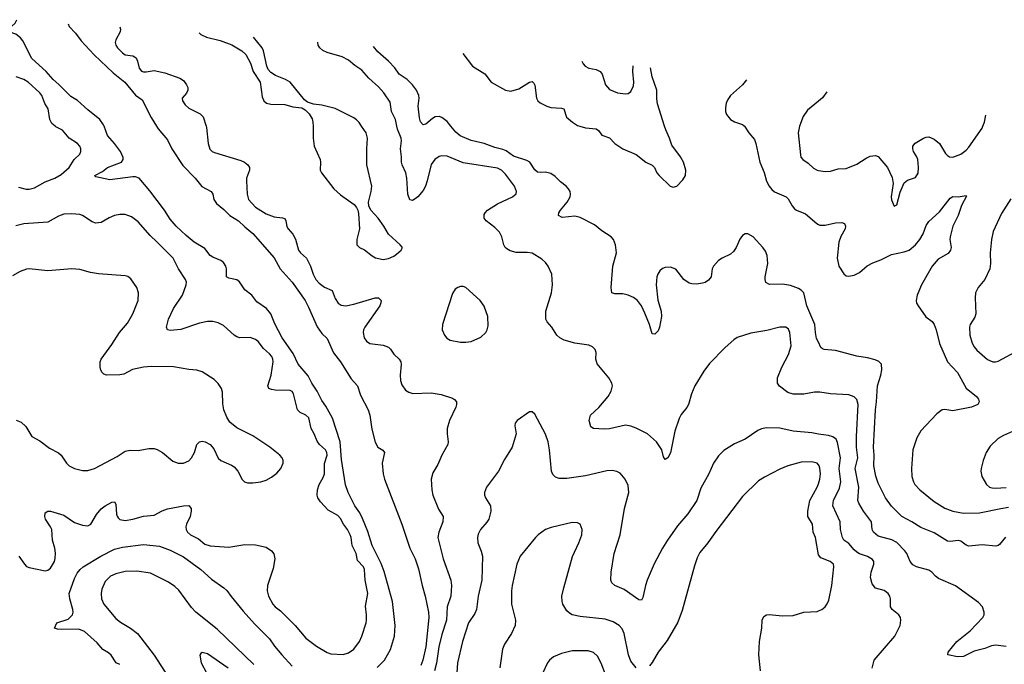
# Model space of a CAD drawing. Header units: inches. Extents: x 1308439 to 1441336, y 959892 to 1036309.
# Tile 159 of 167: x 1403999 to 1411397, y 1025959 to 1030800. Entities that reach past the tile are written whole.
import ezdxf

# ---------------------------------------------------------------- set-up
doc = ezdxf.new("R2010")
doc.units = ezdxf.units.IN
doc.header["$MEASUREMENT"] = 0
for name, color, linetype in [('B4002', 7, 'Continuous'), ('B4003', 7, 'Continuous'), ('B4012', 7, 'Continuous'), ('B4013', 7, 'Continuous')]:
    doc.layers.add(name, color=color, linetype=linetype)

msp = doc.modelspace()

# ---------------------------------------------------------------- linework, layer by layer
at = {"layer": 'B4002', "color": 6}
for points, elevation in [([(1403990, 1029541.9), (1404046.5, 1029526.5), (1404070, 1029526.5), (1404110, 1029537.3), (1404190, 1029582.8), (1404263.6, 1029610), (1404310, 1029637.6), (1404371.1, 1029688.9), (1404408.6, 1029751.4), (1404449.9, 1029790), (1404458.2, 1029810), (1404458.2, 1029830), (1404450.3, 1029850), (1404432.6, 1029870), (1404370.8, 1029910.8), (1404320.9, 1029970), (1404270, 1029994.9), (1404264.4, 1030000)], 2500), ([(1406685.1, 1025934.9), (1406739.1, 1025990), (1406785, 1026070), (1406814, 1026170), (1406820.2, 1026250), (1406801.2, 1026430), (1406736.6, 1026656.6), (1406714.9, 1026714.9), (1406646.7, 1026850), (1406615.2, 1026955.2), (1406574.3, 1027054.3), (1406555.3, 1027095.3), (1406518.2, 1027150), (1406467.8, 1027250), (1406446.9, 1027306.9), (1406417.6, 1027497.6), (1406408, 1027630), (1406348.4, 1027808.4), (1406298.3, 1027898.3), (1406270, 1027939.9), (1406234.2, 1028010), (1406192.7, 1028070), (1406166.5, 1028126.5), (1406090, 1028212.1), (1406052.4, 1028292.4), (1405971.5, 1028411.5), (1405916.4, 1028516.4), (1405886.6, 1028590), (1405852.4, 1028630), (1405781.3, 1028681.3), (1405744, 1028730), (1405691.2, 1028771.2), (1405650, 1028832.2), (1405630, 1028845.5), (1405570, 1028858.4), (1405552.7, 1028870), (1405553.3, 1028930), (1405548.5, 1028950), (1405530, 1028975.4), (1405510, 1028991), (1405450, 1029015.7), (1405430.7, 1029030), (1405390, 1029082.5), (1405309.2, 1029130), (1405250, 1029178.6), (1405175.5, 1029250), (1405130, 1029301.7), (1405086.1, 1029370), (1404976.1, 1029516.1), (1404896.5, 1029610), (1404870, 1029620.2), (1404850, 1029619.7), (1404676.6, 1029596.6), (1404570, 1029620.3), (1404564.3, 1029630), (1404619.9, 1029660.1), (1404658.4, 1029690), (1404763, 1029730), (1404776.6, 1029750), (1404775.2, 1029764.8), (1404755.3, 1029810), (1404710.4, 1029870.4), (1404657.7, 1029930), (1404632.5, 1030000)], 2400), ([(1405027, 1030000), (1405039.8, 1029979.8), (1405110, 1029898.2), (1405142.1, 1029830), (1405225.5, 1029705.5), (1405317.6, 1029610), (1405368, 1029548), (1405437.9, 1029510), (1405449.2, 1029489.2), (1405457.6, 1029450), (1405478.6, 1029418.6), (1405533.7, 1029373.7), (1405577.4, 1029330), (1405643.5, 1029290), (1405690, 1029243.4), (1405750, 1029194.2), (1405910, 1029011.5), (1405955, 1028930), (1406046.8, 1028830), (1406143.8, 1028690), (1406170, 1028639.9), (1406233.3, 1028493.3), (1406270, 1028444.1), (1406310, 1028405.8), (1406357.4, 1028297.4), (1406410, 1028230), (1406490, 1028103.9), (1406537.9, 1028050), (1406560.5, 1027980.5), (1406617, 1027870), (1406628.5, 1027830), (1406643.8, 1027723.8), (1406670, 1027626.5), (1406690, 1027588.9), (1406727.1, 1027567.1), (1406738.9, 1027550), (1406723.1, 1027470), (1406730.8, 1027390), (1406739.2, 1027350), (1406869.4, 1027010), (1406931.4, 1026830), (1406970.8, 1026750), (1406995.2, 1026675.2), (1407021.9, 1026550), (1407046.4, 1026470), (1407069.4, 1026350), (1407072.7, 1026310), (1407051.7, 1026090), (1407026.7, 1025990), (1407011.8, 1025950)], 2400), ([(1405399.7, 1030000), (1405402.9, 1029990), (1405415.4, 1029870), (1405428.5, 1029828.5), (1405445.1, 1029810), (1405461.7, 1029801.7), (1405661.5, 1029741.5), (1405689, 1029729), (1405713.1, 1029710), (1405724.6, 1029690), (1405725.3, 1029670), (1405703.9, 1029610), (1405702.4, 1029590), (1405706.8, 1029490), (1405719.2, 1029450), (1405770, 1029392.1), (1405850, 1029342.4), (1405910, 1029319), (1405972.3, 1029312.3), (1405990, 1029305.9), (1405999.1, 1029290), (1406006.4, 1029246.4), (1406014.9, 1029230), (1406050, 1029188.3), (1406070, 1029150.9), (1406094.2, 1029070), (1406108.8, 1029050), (1406153.6, 1029010), (1406184, 1028950), (1406203.4, 1028890), (1406223.4, 1028850), (1406250, 1028821.7), (1406290, 1028791.8), (1406347.3, 1028767.3), (1406370, 1028705.3), (1406391.5, 1028671.5), (1406415, 1028655), (1406450, 1028651.6), (1406510, 1028663.6), (1406670, 1028711.6), (1406693.8, 1028710), (1406710, 1028696.9), (1406714.2, 1028690), (1406712.8, 1028672.8), (1406704.1, 1028650), (1406591.6, 1028490), (1406582.7, 1028470), (1406580.8, 1028450), (1406587.9, 1028410), (1406605, 1028385), (1406629.4, 1028369.4), (1406730, 1028355.5), (1406770, 1028339.9), (1406785.3, 1028325.3), (1406810, 1028287.6), (1406850.1, 1028250), (1406861.5, 1028230), (1406866, 1028210), (1406857.2, 1028130), (1406859.1, 1028090), (1406870, 1028058.5), (1406897.6, 1028017.6), (1406921.7, 1028001.7), (1406952.6, 1027992.6), (1407090, 1027996.7), (1407165.7, 1027985.7), (1407250, 1027958.1), (1407267.1, 1027947.1), (1407280.1, 1027930), (1407281.4, 1027910), (1407276.2, 1027890), (1407227.9, 1027790), (1407211.1, 1027730), (1407210.7, 1027690), (1407218.9, 1027630), (1407215.3, 1027610), (1407170.1, 1027530), (1407141.4, 1027458.6), (1407102.7, 1027397.3), (1407090.4, 1027350), (1407095.3, 1027270), (1407103.5, 1027230), (1407144.6, 1027124.6), (1407180.2, 1027070), (1407178.3, 1027030), (1407147.4, 1026950), (1407140.8, 1026910), (1407180.5, 1026750), (1407239, 1026590), (1407242.6, 1026550), (1407237.4, 1026470), (1407210.2, 1026389.8), (1407205.8, 1026290), (1407170, 1026182), (1407148.6, 1026090), (1407131.7, 1025968.4), (1407115.9, 1025910)], 2500), ([(1406202.8, 1030000), (1406203.6, 1029910), (1406210.8, 1029850), (1406257.4, 1029750), (1406260.2, 1029730), (1406255.6, 1029670), (1406266.4, 1029650), (1406358.5, 1029530), (1406410, 1029485.2), (1406511.8, 1029411.8), (1406530.3, 1029390), (1406540.3, 1029370), (1406545.4, 1029345.4), (1406551.1, 1029230), (1406532.2, 1029150), (1406531.6, 1029110), (1406552, 1029090), (1406590, 1029071.6), (1406646.6, 1029026.6), (1406672.5, 1029012.5), (1406730, 1028999.4), (1406770, 1029006.8), (1406810, 1029025), (1406830, 1029039.3), (1406864.7, 1029070), (1406874.8, 1029090), (1406858.3, 1029110), (1406769, 1029189), (1406734.4, 1029250), (1406692.5, 1029310), (1406637.8, 1029370), (1406623.3, 1029403.3), (1406620.7, 1029430), (1406640.1, 1029510), (1406644.1, 1029550), (1406607.4, 1029710), (1406606.4, 1029830), (1406612.7, 1029910), (1406602.1, 1029950), (1406568.3, 1030000)], 2600), ([(1410000, 1028002.7), (1409970, 1028002.7), (1409890, 1027987.6), (1409810, 1027987.3), (1409770, 1028001.1), (1409707.6, 1028047.6), (1409693.8, 1028070), (1409692.8, 1028110), (1409724.6, 1028190), (1409775.5, 1028284.5), (1409795.6, 1028350), (1409786.7, 1028450), (1409775.1, 1028475.1), (1409754.4, 1028490), (1409710, 1028490.9), (1409613.5, 1028466.5), (1409493.8, 1028446.2), (1409390, 1028412.6), (1409364.4, 1028395.6), (1409300.7, 1028339.3), (1409183.1, 1028216.9), (1409138.4, 1028161.6), (1409070.8, 1028049.2), (1409045.8, 1027990), (1409024.2, 1027910), (1409012.2, 1027887.8), (1408970, 1027834.4), (1408954.9, 1027805.1), (1408921.8, 1027710), (1408890, 1027546.5), (1408870, 1027508.8), (1408850, 1027497), (1408837.2, 1027517.2), (1408823.7, 1027570), (1408784, 1027630), (1408715, 1027690), (1408630, 1027733.3), (1408590, 1027748.3), (1408550, 1027754.2), (1408430, 1027728.4), (1408390, 1027724.6), (1408310.4, 1027730.4), (1408290, 1027743.5), (1408278.9, 1027790), (1408287.4, 1027830), (1408350, 1027886.7), (1408420.1, 1027970), (1408444.1, 1028010), (1408452.2, 1028050), (1408447.7, 1028070), (1408426.3, 1028110), (1408336.7, 1028216.7), (1408328.5, 1028250), (1408330, 1028301.2), (1408322.5, 1028322.5), (1408302.4, 1028342.4), (1408274.6, 1028354.5), (1408170, 1028371.4), (1408090, 1028393.9), (1408058.5, 1028410), (1408036.1, 1028430), (1407996.4, 1028490), (1407961.1, 1028530), (1407951.4, 1028551.4), (1407953.4, 1028610), (1407993.8, 1028750), (1408002.2, 1028810), (1407998.5, 1028890), (1407970, 1028948.1), (1407950, 1028975.4), (1407922.1, 1029002.1), (1407850, 1029045.5), (1407812.3, 1029052.3), (1407730, 1029052.9), (1407684.6, 1029064.6), (1407658.7, 1029078.7), (1407647.2, 1029090), (1407637.8, 1029110), (1407622.2, 1029170), (1407604.5, 1029204.5), (1407570, 1029239.9), (1407503.6, 1029290), (1407489.9, 1029310), (1407490, 1029336.5), (1407495.4, 1029350), (1407513.3, 1029370), (1407590, 1029418.2), (1407702, 1029470), (1407728.5, 1029491.5), (1407731.9, 1029510), (1407715.7, 1029550), (1407650, 1029641.3), (1407619.9, 1029670), (1407590, 1029684.8), (1407330, 1029724.8), (1407210, 1029774.3), (1407170, 1029778), (1407150, 1029772), (1407117.1, 1029750), (1407090, 1029713.7), (1407061.7, 1029590), (1407047.5, 1029550), (1407030, 1029517.8), (1406990, 1029469.5), (1406970, 1029453.9), (1406950, 1029443.2), (1406930, 1029446.6), (1406916, 1029490), (1406907.1, 1029610), (1406899.9, 1029650), (1406872.2, 1029710), (1406867.3, 1029730), (1406868.6, 1029770), (1406861.3, 1029830), (1406866.8, 1029890), (1406864.3, 1029910), (1406837.6, 1029977.6), (1406832.9, 1030000)], 2500), ([(1410000, 1028378.1), (1409986.6, 1028406.6), (1409977.4, 1028450), (1409973.5, 1028510), (1409912.7, 1028650), (1409890, 1028749.9), (1409870.4, 1028770), (1409850, 1028782.4), (1409790, 1028803.5), (1409730, 1028814.1), (1409632.2, 1028812.2), (1409606.3, 1028826.3), (1409599.7, 1028850), (1409601, 1028870), (1409621.3, 1028970), (1409615.6, 1029030), (1409602.2, 1029062.2), (1409584, 1029090), (1409510, 1029169.2), (1409470, 1029192.2), (1409450, 1029191.7), (1409430, 1029179.5), (1409410, 1029151.3), (1409382.1, 1029090), (1409361.5, 1029058.5), (1409339.7, 1029040.3), (1409277.2, 1029010), (1409250, 1028991.2), (1409211.3, 1028950), (1409203.2, 1028930), (1409193.6, 1028870), (1409175.2, 1028844.8), (1409150, 1028827.1), (1409130, 1028820.3), (1409085, 1028815), (1409050, 1028816.2), (1409030, 1028821.8), (1408988.1, 1028850), (1408930, 1028926), (1408890, 1028942.3), (1408850, 1028939.9), (1408829.2, 1028930.8), (1408810, 1028915), (1408792.8, 1028890), (1408785.2, 1028870), (1408780.3, 1028810), (1408794.6, 1028694.6), (1408819.6, 1028610), (1408820.1, 1028570), (1408807.2, 1028490), (1408797, 1028463), (1408770, 1028437.2), (1408750, 1028439.7), (1408730.6, 1028510), (1408697.1, 1028597.1), (1408669.9, 1028650), (1408640.1, 1028690), (1408610, 1028714.7), (1408570, 1028731), (1408530, 1028740.5), (1408470, 1028740.7), (1408449.2, 1028750), (1408442.5, 1028790), (1408455, 1028950), (1408482.1, 1029050), (1408476.2, 1029110), (1408461.1, 1029150), (1408442.7, 1029170), (1408373.5, 1029213.5), (1408319, 1029259), (1408210, 1029315.4), (1408170, 1029323.8), (1408075.5, 1029315.5), (1408047.4, 1029330), (1408050.4, 1029350), (1408062.1, 1029370), (1408111.8, 1029430), (1408135.2, 1029470), (1408138.3, 1029490), (1408134.4, 1029510), (1408123.7, 1029530), (1408105, 1029550), (1408062.9, 1029582.9), (1408023.5, 1029623.5), (1407990, 1029644.8), (1407950, 1029656.1), (1407910, 1029652.2), (1407890, 1029655.3), (1407870, 1029672.9), (1407832.5, 1029730), (1407810, 1029742.7), (1407710, 1029774.2), (1407654.3, 1029814.3), (1407630, 1029825.5), (1407570, 1029840.8), (1407490, 1029870.9), (1407390, 1029893.3), (1407308.4, 1029928.4), (1407275.3, 1029955.3), (1407238.7, 1030000)], 2400), ([(1408208.1, 1030000), (1408250, 1029987.2), (1408330, 1029981.7), (1408347.2, 1029967.2), (1408372.2, 1029932.2), (1408430, 1029913.3), (1408470, 1029871.2), (1408530, 1029830.4), (1408630, 1029787.9), (1408703.4, 1029730), (1408750, 1029708.9), (1408768.5, 1029690), (1408787.2, 1029650), (1408803.3, 1029630), (1408886.4, 1029550), (1408910, 1029541.3), (1408936.8, 1029550), (1408982.5, 1029597.5), (1409000.6, 1029630), (1409004.2, 1029670), (1408985.9, 1029730), (1408965.2, 1029770), (1408898.9, 1029858.9), (1408882.3, 1029910), (1408853.6, 1029973.6), (1408845.1, 1030000)], 2400), ([(1409444.5, 1030000), (1409477.3, 1029950), (1409521, 1029901), (1409531.2, 1029871.2), (1409559.2, 1029730), (1409592.9, 1029652.8), (1409610, 1029587.6), (1409630, 1029550.1), (1409650, 1029525), (1409670, 1029508.3), (1409757.2, 1029470), (1409773.8, 1029453.8), (1409802.7, 1029402.7), (1409820.9, 1029380.9), (1409836.1, 1029370), (1409902.9, 1029342.9), (1409988.6, 1029268.6), (1410000, 1029262.3)], 2400), ([(1409857.9, 1030000), (1409848.6, 1029950), (1409864.7, 1029784.7), (1409868.9, 1029768.9), (1409882.8, 1029750), (1409922.3, 1029722.3), (1409964.3, 1029684.3), (1409990, 1029669.5), (1410000, 1029667.8)], 2500), ([(1403992.1, 1026772.1), (1404034.4, 1026710), (1404050, 1026694.4), (1404070, 1026684.9), (1404190, 1026661.5), (1404210, 1026666.4), (1404230, 1026681.7), (1404259.9, 1026730), (1404266, 1026754), (1404267.4, 1026792.6), (1404263.6, 1026830), (1404246.3, 1026890), (1404239, 1026970), (1404231.1, 1026991.1), (1404193.1, 1027050), (1404186.9, 1027070), (1404190, 1027095.3), (1404210, 1027110.1), (1404230, 1027107.9), (1404330, 1027078), (1404410, 1027024.2), (1404470, 1027004.6), (1404510, 1026999.2), (1404532.7, 1027010), (1404576, 1027084), (1404610, 1027125.2), (1404641.6, 1027150), (1404690, 1027176), (1404710, 1027178.6), (1404722, 1027162), (1404726.8, 1027086.8), (1404730.1, 1027070.1), (1404738.1, 1027058.1), (1404750, 1027047), (1404790, 1027038.7), (1404850, 1027047.9), (1404930, 1027072.1), (1405010, 1027080), (1405070, 1027110.9), (1405110, 1027125.2), (1405230, 1027149.1), (1405270, 1027150.5), (1405286.1, 1027130), (1405288.3, 1027108.3), (1405279.9, 1027070), (1405251.6, 1027010), (1405247.6, 1026990), (1405249.7, 1026970), (1405260.5, 1026950), (1405282.5, 1026930), (1405341.6, 1026901.6), (1405390, 1026861.3), (1405430, 1026848.1), (1405570, 1026838.7), (1405690, 1026858.1), (1405770, 1026856.1), (1405850, 1026838.5), (1405891.8, 1026811.8), (1405908.3, 1026788.3), (1405916, 1026750), (1405902.9, 1026677.1), (1405861.7, 1026550), (1405858.5, 1026510), (1405869.3, 1026470), (1405901.9, 1026410), (1405918.9, 1026390), (1405959.3, 1026359.3), (1406069.7, 1026249.7), (1406150, 1026154.1), (1406230, 1026095.4), (1406310, 1026046.6), (1406336.5, 1026036.5), (1406430, 1026032.8), (1406470, 1026044.6), (1406510, 1026073.2), (1406551, 1026130), (1406569.1, 1026170.9), (1406602.2, 1026270), (1406605, 1026290), (1406605.7, 1026330), (1406596.6, 1026396.6), (1406615.3, 1026490), (1406594.2, 1026590), (1406588.6, 1026670), (1406582.1, 1026690), (1406538.2, 1026738.2), (1406527.4, 1026790), (1406497.8, 1026850), (1406488.3, 1026910), (1406481, 1026930), (1406462, 1026970), (1406432.4, 1027010), (1406410, 1027053.4), (1406390, 1027077.3), (1406317.6, 1027117.6), (1406258.5, 1027178.5), (1406239.2, 1027210), (1406234.5, 1027230), (1406237.5, 1027270), (1406250.2, 1027310), (1406278.8, 1027361.2), (1406288.8, 1027390), (1406287.9, 1027467.9), (1406309.5, 1027530), (1406306.2, 1027550), (1406295.6, 1027570), (1406250.4, 1027610.3), (1406234.3, 1027634.3), (1406211.7, 1027690), (1406188.3, 1027730), (1406171.1, 1027810), (1406149.8, 1027829.8), (1406106.4, 1027850), (1406085.6, 1027870), (1406057.2, 1027990), (1406046.7, 1028006.7), (1406030, 1028015.4), (1405918.2, 1028018.2), (1405890, 1028022.5), (1405871, 1028031), (1405864, 1028050), (1405887.2, 1028130), (1405903.5, 1028230), (1405901.8, 1028250), (1405893.1, 1028270), (1405876.8, 1028290), (1405830, 1028330), (1405790, 1028383.8), (1405770, 1028398.9), (1405730, 1028414.5), (1405651.6, 1028411.6), (1405630, 1028418.5), (1405610, 1028431.6), (1405530, 1028504.1), (1405490, 1028523.8), (1405450, 1028533.1), (1405410, 1028532.6), (1405350, 1028522.1), (1405210, 1028473.9), (1405130, 1028465.8), (1405109.2, 1028470), (1405103, 1028490), (1405116.8, 1028550), (1405154.7, 1028630), (1405223.2, 1028730), (1405249.9, 1028810), (1405251.4, 1028830), (1405245.4, 1028850), (1405191.1, 1028930), (1405151.1, 1029010), (1405030, 1029132.9), (1404978.4, 1029178.4), (1404890, 1029281.4), (1404839.1, 1029319.1), (1404790, 1029336), (1404750, 1029337.9), (1404710.1, 1029329.9), (1404670, 1029312.9), (1404610, 1029277.3), (1404570, 1029271.7), (1404542.3, 1029282.3), (1404470.8, 1029330), (1404450, 1029337.2), (1404390, 1029342.5), (1404330, 1029338.7), (1404290, 1029325.7), (1404210, 1029280.5), (1404030, 1029266.6), (1403970, 1029252.8)], 2500), ([(1403971.7, 1027791.7), (1404010, 1027777.7), (1404044.1, 1027744.1), (1404090, 1027669.2), (1404150, 1027636.9), (1404221.9, 1027581.9), (1404290, 1027546.8), (1404310, 1027528.3), (1404350, 1027468.3), (1404370, 1027448.8), (1404410.3, 1027430), (1404470, 1027414.8), (1404510, 1027414.4), (1404560.3, 1027430), (1404730, 1027519.7), (1404790, 1027559.7), (1404830, 1027567.1), (1404890, 1027564.7), (1404970, 1027578.8), (1405010, 1027578.4), (1405032.4, 1027572.4), (1405071.9, 1027550), (1405150, 1027484.7), (1405190, 1027470.2), (1405230, 1027469.6), (1405270, 1027488), (1405290, 1027508.4), (1405313.1, 1027550), (1405330, 1027610.2), (1405349.5, 1027630.5), (1405370, 1027634.6), (1405391.6, 1027630), (1405430, 1027608.7), (1405457.4, 1027577.4), (1405490, 1027507.8), (1405510, 1027489.5), (1405590, 1027455.5), (1405610, 1027441.9), (1405638.1, 1027410), (1405670, 1027347.8), (1405689, 1027329), (1405710, 1027322), (1405750, 1027320.5), (1405810, 1027329.5), (1405850, 1027342), (1405890, 1027364.1), (1405930, 1027395), (1405961, 1027430), (1405978.6, 1027470), (1405978.2, 1027490), (1405969.8, 1027510), (1405952.7, 1027530), (1405878.2, 1027590), (1405750, 1027674.9), (1405630, 1027734.6), (1405578.5, 1027778.5), (1405554.1, 1027814.1), (1405533.6, 1027870), (1405526.1, 1027913.9), (1405523.5, 1028003.5), (1405516.3, 1028030), (1405489, 1028069), (1405458.9, 1028098.9), (1405370, 1028156.3), (1405330, 1028168.7), (1405270, 1028173.9), (1405153.3, 1028193.3), (1404990, 1028195.6), (1404930, 1028190.6), (1404845.9, 1028174.1), (1404781.4, 1028138.6), (1404750, 1028131.7), (1404650, 1028131.5), (1404630, 1028138.6), (1404617.5, 1028150), (1404607.5, 1028167.5), (1404602.6, 1028190), (1404603.5, 1028230), (1404610.3, 1028250), (1404690, 1028359.6), (1404749.3, 1028450.7), (1404810, 1028520.5), (1404849.2, 1028590), (1404889.1, 1028690), (1404892.6, 1028750), (1404879.9, 1028790), (1404834, 1028854), (1404810.8, 1028870.8), (1404790, 1028877.5), (1404590, 1028890.9), (1404530, 1028901.4), (1404450, 1028922.9), (1404390, 1028929.3), (1404210, 1028914.9), (1404070, 1028927.8), (1404050, 1028926.1), (1404001.3, 1028910), (1403943.7, 1028876.3)], 2600), ([(1410000, 1027688.1), (1409950, 1027696.2), (1409810, 1027709.1), (1409710, 1027731.9), (1409610, 1027735.9), (1409572.9, 1027727.1), (1409545.6, 1027714.4), (1409450.2, 1027650), (1409370, 1027614.4), (1409290, 1027565.7), (1409250, 1027525), (1409211.5, 1027470), (1409177.9, 1027390), (1409117.8, 1027282.2), (1409087.7, 1027190), (1409018.5, 1027090), (1408942.5, 1026997.5), (1408865.7, 1026890), (1408829.2, 1026830.8), (1408766.7, 1026713.3), (1408714.1, 1026590), (1408700.1, 1026550), (1408680.6, 1026459.4), (1408670, 1026440.7), (1408650, 1026442.7), (1408539.9, 1026519.9), (1408470.3, 1026550.3), (1408447.4, 1026570), (1408441.6, 1026590), (1408442.8, 1026650), (1408464.6, 1026790), (1408511.4, 1026930), (1408544.1, 1027130), (1408574.9, 1027250), (1408570, 1027302.2), (1408548.1, 1027350), (1408510, 1027395.1), (1408486.8, 1027406.8), (1408450, 1027414.1), (1408410, 1027411.5), (1408250, 1027374), (1408110, 1027354.6), (1408053.3, 1027353.3), (1408024.1, 1027364.1), (1408004.6, 1027384.6), (1407995, 1027410), (1407981, 1027570), (1407969.3, 1027629.3), (1407950, 1027686), (1407870, 1027837), (1407850, 1027856), (1407830, 1027856), (1407737.1, 1027790), (1407721.3, 1027770), (1407718.9, 1027750), (1407729.1, 1027689.1), (1407699, 1027590), (1407642.6, 1027497.4), (1407596.8, 1027410), (1407506.7, 1027290), (1407491.4, 1027250), (1407491, 1027230), (1407498.7, 1027210), (1407535.4, 1027150), (1407539.1, 1027110), (1407524.9, 1027050), (1407510, 1027025.5), (1407462.4, 1026970), (1407444.5, 1026935.5), (1407437.7, 1026910), (1407440.1, 1026870), (1407467.4, 1026807.4), (1407475.4, 1026770), (1407472.5, 1026590), (1407444.7, 1026470), (1407430.7, 1026369.3), (1407418.8, 1026341.2), (1407370, 1026269.1), (1407325.5, 1026130), (1407289.4, 1025970), (1407282.1, 1025857.9)], 2600), ([(1410000, 1027456.9), (1409990, 1027468.7), (1409950, 1027479.2), (1409870, 1027475.9), (1409770, 1027448.7), (1409710, 1027425.5), (1409594.7, 1027365.3), (1409550, 1027337.1), (1409430, 1027219.3), (1409230, 1026956.9), (1409170, 1026871), (1409110, 1026798.3), (1409090, 1026757.2), (1409070, 1026698.8), (1408977.7, 1026362.3), (1408945.1, 1026274.9), (1408863.7, 1026136.3), (1408796.8, 1026050), (1408750, 1025973.2), (1408730, 1025948.3)], 2700), ([(1410000, 1026780), (1409978.6, 1026910), (1409961.4, 1026950), (1409956.1, 1027010), (1409921.6, 1027070), (1409922, 1027110), (1409936.9, 1027190), (1409991.7, 1027290), (1410000, 1027314.4)], 2700), ([(1408630, 1025932.7), (1408590, 1025982.9), (1408574.4, 1026030), (1408541.1, 1026190), (1408525, 1026225), (1408502.4, 1026250), (1408457.2, 1026277.2), (1408396.8, 1026296.8), (1408210, 1026318), (1408150, 1026331.1), (1408130, 1026342), (1408110, 1026360.9), (1408079.6, 1026410), (1408074.3, 1026430), (1408073.3, 1026470), (1408086.4, 1026533.6), (1408152.5, 1026767.5), (1408200.8, 1026870), (1408221.6, 1026930), (1408224.2, 1026970), (1408210, 1027011.2), (1408190, 1027022.4), (1408150, 1027024.6), (1407992.6, 1026987.4), (1407950.1, 1026970), (1407894.1, 1026930), (1407873.4, 1026910), (1407758.4, 1026770), (1407735.2, 1026710), (1407700.1, 1026550), (1407695.2, 1026510), (1407695.3, 1026410), (1407723.4, 1026290), (1407721.4, 1026250), (1407694, 1026190), (1407640.6, 1026110), (1407627.3, 1026072.7), (1407606.8, 1025933.2)], 2700), ([(1404750, 1025956), (1404724, 1025970), (1404687, 1026027), (1404665.3, 1026045.3), (1404623, 1026070), (1404581.2, 1026121.2), (1404486, 1026206), (1404443.7, 1026223.7), (1404310, 1026219.3), (1404281.6, 1026221.6), (1404260.7, 1026230), (1404277.4, 1026270), (1404363.3, 1026296.7), (1404394.5, 1026330), (1404400.4, 1026350), (1404398.3, 1026370), (1404375.1, 1026450), (1404370.7, 1026490), (1404410, 1026604.1), (1404430, 1026642.6), (1404452.2, 1026670), (1404476, 1026690), (1404609.6, 1026770), (1404710, 1026822.7), (1404770, 1026838.8), (1404930, 1026858.7), (1405050, 1026847.2), (1405130, 1026815.8), (1405230, 1026765.5), (1405358.7, 1026670), (1405439.4, 1026599.4), (1405533.5, 1026533.5), (1405554.1, 1026514.1), (1405586.8, 1026466.8), (1405678.5, 1026358.5), (1405763.7, 1026263.7), (1405875.4, 1026150), (1405914.5, 1026094.5), (1405968.9, 1026028.9), (1406045.7, 1025945.7)], 2400), ([(1405757.2, 1025957.2), (1405482.1, 1026222), (1405323, 1026350), (1405290, 1026384.9), (1405194.4, 1026514.4), (1405163.6, 1026543.6), (1405116.1, 1026576.1), (1404982.8, 1026642.8), (1404878.7, 1026658.7), (1404790, 1026655.2), (1404721.1, 1026638.9), (1404680.5, 1026619.5), (1404639.7, 1026580.3), (1404616, 1026524), (1404611.1, 1026490), (1404612.5, 1026450), (1404629.7, 1026410), (1404721.5, 1026301.5), (1404755.3, 1026275.3), (1404831.4, 1026230), (1404882.7, 1026190), (1405010, 1026028.4), (1405110, 1025872.9)], 2400), ([(1409565.9, 1025910), (1409552.3, 1026030), (1409557.1, 1026130), (1409576, 1026230), (1409577.1, 1026290), (1409590, 1026318.8), (1409610, 1026331.1), (1409630, 1026333.8), (1409730, 1026323.3), (1409810, 1026324.4), (1409890, 1026349.6), (1409990, 1026356.1), (1410000, 1026360)], 2700), ([(1405565.3, 1025930), (1405410, 1026037.1), (1405370, 1026048.2), (1405359.2, 1026040.8), (1405352.3, 1026027.7), (1405363.5, 1025970), (1405405.7, 1025890)], 2500), ([(1408401.6, 1025881.6), (1408367.6, 1025967.6), (1408340.7, 1026020.7), (1408310, 1026047.8), (1408270, 1026060.3), (1408150, 1026059), (1408070, 1026040.7), (1408010, 1026015.1), (1407980.4, 1025990), (1407965, 1025970), (1407926, 1025890)], 2800)]:
    msp.add_lwpolyline(points, dxfattribs=dict(at, elevation=elevation))
at = {"layer": 'B4002', "color": 6, "elevation": 2600}
msp.add_lwpolyline([(1407330, 1028797.3), (1407310, 1028796.2), (1407290, 1028789.8), (1407270, 1028775.3), (1407250, 1028743.6), (1407175.1, 1028510), (1407173.1, 1028470), (1407190.2, 1028430), (1407208.9, 1028408.9), (1407234.3, 1028394.3), (1407310, 1028377.8), (1407350, 1028377.1), (1407390, 1028383.3), (1407464.4, 1028415.6), (1407502.4, 1028450), (1407512.2, 1028470), (1407518.7, 1028501.3), (1407516.1, 1028570), (1407490, 1028648.7), (1407459.6, 1028690), (1407350, 1028789.8)], close=True, dxfattribs=at)
at = {"layer": 'B4003', "color": 6}
for points, elevation in [([(1404632.5, 1030000), (1404628.9, 1030010), (1404600.6, 1030050), (1404510, 1030123), (1404434, 1030194), (1404382.5, 1030222.5), (1404293.1, 1030313.1), (1404249.7, 1030350), (1404198.1, 1030410), (1404089.6, 1030509.6), (1404021.4, 1030641.4), (1404005, 1030665), (1403970, 1030691.1), (1403919.9, 1030710), (1403913.5, 1030730), (1403965.1, 1030774.9), (1403978.4, 1030800.2)], 2400), ([(1404363.7, 1030769.6), (1404370.6, 1030750), (1404418.9, 1030698.9), (1404460.6, 1030640.6), (1404557.6, 1030537.6), (1404700, 1030400), (1404788, 1030330), (1404870, 1030232.6), (1404919.5, 1030199.5), (1404985.4, 1030065.4), (1405027, 1030000)], 2400), ([(1404752.3, 1030747.8), (1404757.3, 1030730), (1404754.7, 1030710), (1404721.6, 1030650), (1404715.4, 1030630), (1404720.4, 1030610), (1404734, 1030590), (1404770, 1030550.5), (1404790, 1030537.5), (1404850, 1030528.2), (1404874.2, 1030514.2), (1404884.3, 1030490), (1404895.2, 1030435.2), (1404914.1, 1030414.1), (1404930, 1030408), (1404950, 1030408.1), (1405010, 1030417.5), (1405090, 1030402), (1405201.7, 1030361.7), (1405230, 1030344.7), (1405253.2, 1030310), (1405261.6, 1030290), (1405262.3, 1030270), (1405251.5, 1030248.5), (1405220.6, 1030210), (1405221.5, 1030190), (1405241.8, 1030161.8), (1405270, 1030135.4), (1405353.8, 1030093.8), (1405377.8, 1030070), (1405399.7, 1030000)], 2500), ([(1405346.6, 1030701.6), (1405359.6, 1030690), (1405403.1, 1030670), (1405504.1, 1030644.1), (1405592.1, 1030612.1), (1405667.4, 1030567.4), (1405698.1, 1030538.1), (1405733.1, 1030473.1), (1405753.6, 1030410), (1405805.4, 1030330), (1405821.4, 1030221.4), (1405832.8, 1030190), (1405853.7, 1030173.7), (1405885.6, 1030165.6), (1405990, 1030162.3), (1406050, 1030146.5), (1406117.5, 1030137.5), (1406144.4, 1030124.4), (1406174.4, 1030094.4), (1406196.4, 1030056.4), (1406202.6, 1030030), (1406202.8, 1030000)], 2600), ([(1406568.3, 1030000), (1406550, 1030027.2), (1406530, 1030048.7), (1406510, 1030062.1), (1406370, 1030132.5), (1406270, 1030157.8), (1406206.7, 1030166.7), (1406160.9, 1030180.9), (1406138.2, 1030198.2), (1406031.2, 1030330), (1405996.4, 1030350), (1405921.2, 1030381.2), (1405884.9, 1030404.9), (1405866.3, 1030426.3), (1405855.7, 1030450), (1405830, 1030567), (1405819.5, 1030590), (1405754.8, 1030669.3)], 2600), ([(1406832.9, 1030000), (1406822.5, 1030050), (1406791.8, 1030110), (1406781.8, 1030181.8), (1406735.6, 1030250), (1406695.6, 1030295.6), (1406621.2, 1030361.2), (1406570, 1030420.2), (1406516.7, 1030456.7), (1406470, 1030497.4), (1406421.4, 1030521.4), (1406310, 1030552.9), (1406276.2, 1030570), (1406253, 1030590), (1406242.1, 1030610), (1406239.6, 1030630), (1406239.8, 1030630.8)], 2500), ([(1407238.7, 1030000), (1407210, 1030035.1), (1407170, 1030065.1), (1407150, 1030072.3), (1407121.5, 1030070), (1407101.2, 1030058.8), (1407050, 1030015.2), (1407030, 1030010.4), (1407010, 1030032.8), (1407003.6, 1030063.6), (1406992.4, 1030150), (1407000.5, 1030210), (1406997.5, 1030230), (1406981.5, 1030270), (1406950, 1030310.5), (1406910, 1030350.2), (1406850, 1030391.1), (1406817.6, 1030437.6), (1406769.4, 1030489.4), (1406690, 1030559.3), (1406657.9, 1030597.7)], 2400), ([(1407329.3, 1030546.4), (1407401.1, 1030450), (1407493.1, 1030393.1), (1407541.8, 1030330), (1407650, 1030272), (1407690, 1030264.6), (1407750, 1030281), (1407830, 1030331.2), (1407850, 1030335.7), (1407862.8, 1030322.8), (1407868.8, 1030308.8), (1407881.5, 1030210), (1407892.5, 1030190), (1407910, 1030175.4), (1407960.1, 1030150), (1407990, 1030140.4), (1408070, 1030135.8), (1408087.1, 1030130), (1408107.7, 1030067.7), (1408151.8, 1030030), (1408190, 1030005.5), (1408208.1, 1030000)], 2400), ([(1408223.5, 1030488), (1408231.7, 1030470), (1408247.1, 1030450), (1408275.9, 1030435.9), (1408330, 1030427.1), (1408361.1, 1030410), (1408375.3, 1030390), (1408399.9, 1030310), (1408430, 1030276.4), (1408490, 1030250.5), (1408550, 1030243), (1408570, 1030246.9), (1408590, 1030259.8), (1408610, 1030302.4), (1408613.4, 1030330), (1408606.3, 1030410), (1408607.3, 1030452.8)], 2500), ([(1408845.1, 1030000), (1408791.2, 1030168.8), (1408785.7, 1030205.7), (1408785.4, 1030270), (1408750.2, 1030370), (1408738.9, 1030438)], 2400), ([(1404264.4, 1030000), (1404241.2, 1030021.2), (1404225.4, 1030050), (1404213.1, 1030130), (1404187.1, 1030170), (1404164.4, 1030230), (1404148.8, 1030250), (1404063.2, 1030330), (1404030, 1030350.3), (1403971.7, 1030370)], 2500), ([(1409460.5, 1030348.2), (1409430, 1030311.7), (1409340.1, 1030230), (1409319.1, 1030200.9), (1409307.5, 1030172.5), (1409301.9, 1030138.1), (1409302.9, 1030110), (1409310, 1030088.5), (1409340.6, 1030050), (1409370, 1030032.9), (1409430, 1030012.9), (1409442.7, 1030002.7), (1409444.5, 1030000)], 2400), ([(1410000, 1030188.8), (1409918.7, 1030121.3), (1409885.6, 1030074.4), (1409858.2, 1030001.8), (1409857.9, 1030000)], 2500)]:
    msp.add_lwpolyline(points, dxfattribs=dict(at, elevation=elevation))
at = {"layer": 'B4012', "color": 6}
for points, elevation in [([(1410000, 1029667.8), (1410050, 1029659), (1410090, 1029661.5), (1410150, 1029679.9), (1410210, 1029681.7), (1410290, 1029715.1), (1410359.4, 1029760.6), (1410390, 1029775.3), (1410430, 1029781), (1410450, 1029773.6), (1410519.8, 1029690), (1410554.4, 1029614.4), (1410561.6, 1029570), (1410547.4, 1029470), (1410550, 1029447.3), (1410570, 1029400.4), (1410590.6, 1029410), (1410614.2, 1029505.8), (1410645.8, 1029574.2), (1410670, 1029595.5), (1410730, 1029615.6), (1410750, 1029648.7), (1410752.8, 1029690), (1410747.2, 1029750), (1410740.1, 1029770), (1410714.6, 1029810), (1410709, 1029830), (1410710.9, 1029850), (1410726.8, 1029873.2), (1410790, 1029909.6), (1410810, 1029919), (1410830, 1029921.6), (1410870, 1029903.6), (1410910, 1029870.7), (1410955.7, 1029795.7), (1410970, 1029779.3), (1410985.4, 1029770), (1411010, 1029766.8), (1411070, 1029791.4), (1411110, 1029819.9), (1411130, 1029842.4), (1411230, 1029984.6), (1411236.1, 1030000)], 2500), ([(1410000, 1029262.3), (1410010, 1029256.8), (1410050, 1029256.4), (1410130, 1029275.1), (1410175.9, 1029275.9), (1410195.3, 1029270), (1410205, 1029250), (1410201.3, 1029230), (1410169.3, 1029170.7), (1410154.1, 1029130), (1410140.6, 1029010), (1410154, 1028950), (1410191.4, 1028891.4), (1410210, 1028877.1), (1410230, 1028874), (1410270, 1028882.7), (1410310, 1028900.7), (1410367.3, 1028952.7), (1410410, 1028974.3), (1410470, 1028997.6), (1410550, 1029037.7), (1410644.2, 1029055.8), (1410682, 1029070), (1410730.3, 1029110), (1410763.6, 1029150), (1410788, 1029192), (1410810, 1029253.7), (1410830, 1029285.1), (1410910, 1029358.1), (1410990, 1029459.7), (1411010, 1029472), (1411050, 1029470.4), (1411110, 1029480.9), (1411114.4, 1029474.4), (1411075, 1029405), (1411050.8, 1029330), (1411009.6, 1029250), (1410990.6, 1029170), (1410989, 1029149), (1410998.5, 1029090), (1410993.3, 1029070), (1410975.6, 1029044.4), (1410899.3, 1029000.7), (1410856.4, 1028950), (1410776, 1028810), (1410742.9, 1028730), (1410733.8, 1028690), (1410737.9, 1028670), (1410750, 1028650), (1410808.4, 1028568.4), (1410854.4, 1028534.4), (1410870, 1028511.8), (1410884.7, 1028470), (1410909.4, 1028369.4), (1410969.5, 1028230), (1411044.4, 1028150), (1411111.5, 1028031.5), (1411188.1, 1027970), (1411203.7, 1027950), (1411208.8, 1027930), (1411198.3, 1027910), (1411151.6, 1027890), (1411010, 1027862.7), (1410950, 1027873.2), (1410930, 1027869), (1410890, 1027839.3), (1410770, 1027713.2), (1410740.3, 1027659.7), (1410709.7, 1027570), (1410698.8, 1027430), (1410702.7, 1027370), (1410713.8, 1027330), (1410725, 1027310), (1410762, 1027270), (1410870, 1027182.1), (1410950, 1027130.9), (1411010, 1027108.5), (1411090, 1027092.7), (1411210, 1027095.3), (1411372.4, 1027130), (1411430, 1027138)], 2400), ([(1411446.2, 1029453.8), (1411375.1, 1029344.9), (1411314.1, 1029210), (1411301.1, 1029150), (1411291.3, 1029050), (1411292.8, 1028970), (1411288.3, 1028930), (1411250.7, 1028849.3), (1411200.9, 1028790), (1411181.7, 1028750), (1411177.2, 1028710), (1411182.3, 1028590), (1411174.6, 1028565.4), (1411141.5, 1028510), (1411135, 1028490), (1411137.2, 1028430), (1411154.7, 1028370), (1411170, 1028342.2), (1411190, 1028318.7), (1411270, 1028247.9), (1411310, 1028230.8), (1411330, 1028230.4), (1411350, 1028236.5), (1411510, 1028321.8)], 2500), ([(1411405.5, 1026914.5), (1411361, 1026859), (1411350, 1026849.8), (1411334.6, 1026845.4), (1411230, 1026857.1), (1411130, 1026845.4), (1411110, 1026854.5), (1411070, 1026883.6), (1411050, 1026889.3), (1410990, 1026880.3), (1410970, 1026883), (1410870, 1026947.4), (1410770, 1026985.4), (1410702, 1027030), (1410628.2, 1027070), (1410550, 1027146.6), (1410505.1, 1027210), (1410450, 1027318.7), (1410432.2, 1027372.2), (1410416.8, 1027450), (1410419.1, 1027530), (1410414.4, 1027590), (1410428.3, 1027870), (1410437.8, 1027930), (1410444.5, 1028050), (1410470, 1028130), (1410477.7, 1028170), (1410473.6, 1028213.6), (1410454.2, 1028234.2), (1410426.2, 1028246.2), (1410370, 1028260.3), (1410290, 1028272.6), (1410130, 1028315.1), (1410043.7, 1028323.7), (1410030, 1028328.1), (1410018.6, 1028338.6), (1410000, 1028378.1)], 2400), ([(1411412.4, 1026092.4), (1411330, 1026103.3), (1411301.8, 1026098.2), (1411250, 1026076.8), (1411170, 1026057.1), (1411090, 1026017.7), (1411045.1, 1026014.9), (1410972.6, 1026030), (1410975.4, 1026050), (1411041.5, 1026130), (1411139.9, 1026210), (1411234.8, 1026310), (1411244.7, 1026330), (1411246.9, 1026350), (1411233, 1026390), (1411203.5, 1026423.5), (1411030, 1026548.5), (1410902.4, 1026602.4), (1410879.6, 1026619.6), (1410851.8, 1026651.8), (1410830, 1026665.2), (1410738.5, 1026690), (1410710, 1026706.8), (1410690.6, 1026730), (1410664.5, 1026790), (1410650.5, 1026810), (1410590, 1026873.1), (1410552.9, 1026892.9), (1410450, 1026922.2), (1410413.2, 1026950), (1410403.1, 1026970), (1410398.3, 1027030), (1410339.2, 1027110), (1410304, 1027170), (1410297, 1027190), (1410305, 1027290), (1410277.8, 1027430), (1410295.4, 1027510), (1410287.2, 1027590), (1410285.5, 1027670), (1410299.1, 1027910), (1410290, 1027947.6), (1410268.7, 1027968.7), (1410230, 1027982.9), (1410090.9, 1027990.9), (1410010, 1028002.7), (1410000, 1028002.7)], 2500), ([(1411550, 1027747.3), (1411390, 1027677), (1411350, 1027653.6), (1411290, 1027598.3), (1411260.9, 1027550), (1411239.3, 1027490), (1411224.6, 1027430), (1411221.8, 1027410), (1411228.3, 1027370), (1411264.1, 1027310), (1411286.6, 1027290), (1411303.7, 1027283.7), (1411330, 1027281.1), (1411410, 1027285.6)], 2500), ([(1410405.5, 1025930), (1410419.7, 1025990), (1410573.7, 1026170), (1410613.9, 1026250), (1410619.9, 1026290), (1410616.2, 1026310), (1410605.5, 1026330), (1410555.2, 1026370), (1410541.1, 1026390), (1410541.5, 1026450), (1410537.1, 1026470), (1410524.9, 1026490), (1410493.8, 1026513.8), (1410429.7, 1026529.7), (1410403.5, 1026563.5), (1410390.8, 1026610), (1410397.8, 1026650), (1410417.9, 1026710), (1410417.3, 1026730), (1410407.1, 1026747.1), (1410369.1, 1026769.1), (1410310, 1026789.6), (1410290, 1026801.4), (1410270, 1026818.7), (1410230, 1026866.8), (1410192, 1026892), (1410180.3, 1026910), (1410166.1, 1026970), (1410164.4, 1027030), (1410108.6, 1027150), (1410114.1, 1027190), (1410158, 1027282), (1410169.7, 1027330), (1410156, 1027430), (1410166.8, 1027510), (1410144.2, 1027624.1), (1410134.1, 1027650), (1410110, 1027668), (1410076, 1027676), (1410000, 1027688.1)], 2600), ([(1410000, 1027314.4), (1410012.2, 1027350), (1410015.1, 1027390), (1410011, 1027431), (1410005.8, 1027450), (1410000, 1027456.9)], 2700), ([(1410000, 1026360), (1410025.7, 1026370), (1410050, 1026389.3), (1410066.7, 1026413.3), (1410078.5, 1026441.5), (1410101.2, 1026550), (1410117.2, 1026690), (1410113.3, 1026710), (1410088.6, 1026730), (1410018.8, 1026758.8), (1410000, 1026780)], 2700)]:
    msp.add_lwpolyline(points, dxfattribs=dict(at, elevation=elevation))
at = {"layer": 'B4013', "color": 6, "elevation": 2500}
for points in [[(1410062.9, 1030258.2), (1410030, 1030213.7), (1410000, 1030188.8)], [(1411236.1, 1030000), (1411248.5, 1030031.5), (1411257.7, 1030082.3)]]:
    msp.add_lwpolyline(points, dxfattribs=at)

doc.saveas('drawing.dxf')
